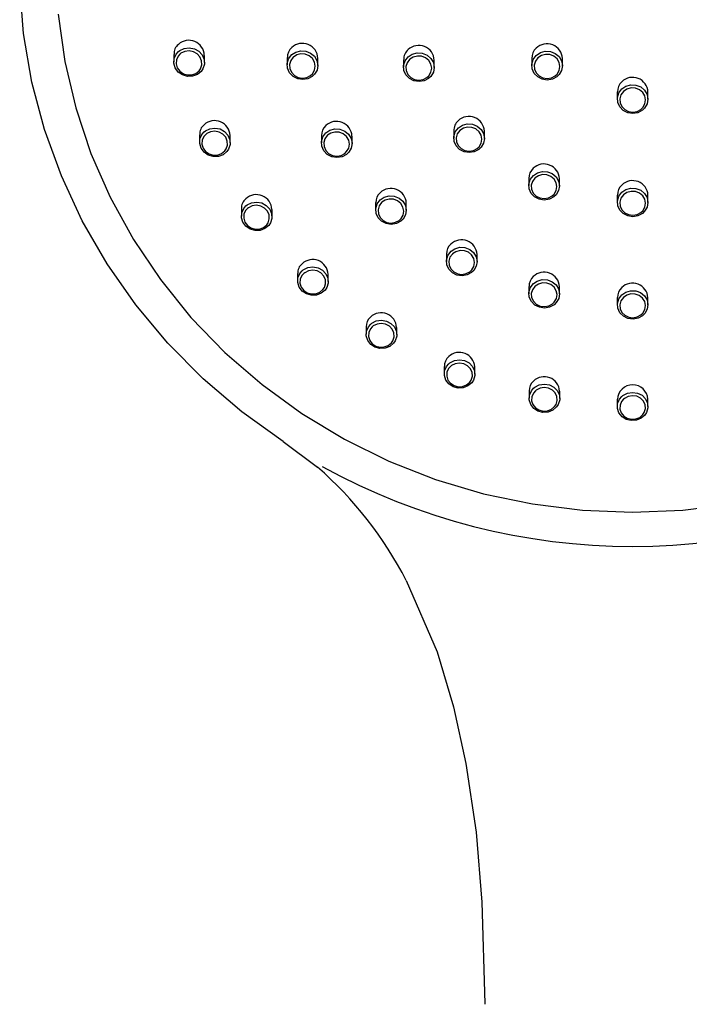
# Model space of a CAD drawing. Header units: millimetres. Extents: x 4446.15 to 4446.64, y 3573.36 to 3574.97.
# Tile 2 of 6: x 4446.2572 to 4446.3118, y 3574.2439 to 3574.3241. Entities that reach past the tile are written whole.
import ezdxf

# ---------------------------------------------------------------- set-up
doc = ezdxf.new("R2010")
doc.units = ezdxf.units.MM
doc.layers.add('SANINDUSA', color=3, linetype='Continuous')

msp = doc.modelspace()

# ---------------------------------------------------------------- linework, layer by layer
at = {"layer": 'SANINDUSA'}
for p, q in [((4446.269810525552, 3574.321301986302), (4446.269810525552, 3574.320707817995)), ((4446.272310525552, 3574.320649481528), (4446.272310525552, 3574.32123224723)), ((4446.279051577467, 3574.321047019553), (4446.279051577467, 3574.320455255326)), ((4446.281551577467, 3574.320411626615), (4446.281551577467, 3574.320994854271)), ((4446.288537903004, 3574.320867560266), (4446.288537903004, 3574.320277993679)), ((4446.291037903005, 3574.320249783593), (4446.291037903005, 3574.320833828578)), ((4446.298990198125, 3574.320988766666), (4446.298990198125, 3574.320401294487)), ((4446.301490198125, 3574.320390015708), (4446.301490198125, 3574.320975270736)), ((4446.305962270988, 3574.31825147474), (4446.305962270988, 3574.317665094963)), ((4446.308462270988, 3574.317665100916), (4446.308462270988, 3574.318251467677)), ((4446.292626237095, 3574.315078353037), (4446.292626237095, 3574.314489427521)), ((4446.295126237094, 3574.314467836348), (4446.295126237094, 3574.315052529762)), ((4446.27190807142, 3574.314761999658), (4446.27190807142, 3574.314168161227)), ((4446.274408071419, 3574.314113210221), (4446.274408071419, 3574.314696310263)), ((4446.281834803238, 3574.314691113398), (4446.281834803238, 3574.314099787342)), ((4446.284334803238, 3574.314060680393), (4446.284334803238, 3574.314644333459)), ((4446.298744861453, 3574.311206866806), (4446.298744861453, 3574.310618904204)), ((4446.301244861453, 3574.310607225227), (4446.301244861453, 3574.311192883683)), ((4446.305962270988, 3574.309842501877), (4446.305962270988, 3574.309255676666)), ((4446.308462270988, 3574.30925568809), (4446.308462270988, 3574.30984248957)), ((4446.275314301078, 3574.308733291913), (4446.275314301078, 3574.308139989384)), ((4446.277814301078, 3574.308090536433), (4446.277814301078, 3574.30867417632)), ((4446.286262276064, 3574.309231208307), (4446.286262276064, 3574.308640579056)), ((4446.288762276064, 3574.308608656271), (4446.288762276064, 3574.3091930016)), ((4446.292032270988, 3574.305039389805), (4446.292032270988, 3574.304449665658)), ((4446.294532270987, 3574.304427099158), (4446.294532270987, 3574.305012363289)), ((4446.279898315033, 3574.303447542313), (4446.279898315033, 3574.302854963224)), ((4446.282398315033, 3574.30281290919), (4446.282398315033, 3574.303397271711)), ((4446.298751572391, 3574.302401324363), (4446.298751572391, 3574.301812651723)), ((4446.301251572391, 3574.301800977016), (4446.301251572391, 3574.302387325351)), ((4446.305962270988, 3574.301496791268), (4446.305962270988, 3574.300909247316)), ((4446.308462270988, 3574.30090925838), (4446.308462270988, 3574.301496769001)), ((4446.285483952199, 3574.299107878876), (4446.285483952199, 3574.298516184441)), ((4446.287983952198, 3574.298483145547), (4446.287983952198, 3574.299068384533)), ((4446.29185655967, 3574.295881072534), (4446.29185655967, 3574.295290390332)), ((4446.294356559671, 3574.295267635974), (4446.294356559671, 3574.295853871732)), ((4446.298771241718, 3574.293891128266), (4446.298771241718, 3574.293301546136)), ((4446.301271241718, 3574.29328994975), (4446.301271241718, 3574.29387726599)), ((4446.305962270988, 3574.293214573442), (4446.305962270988, 3574.292626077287)), ((4446.308462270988, 3574.292626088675), (4446.308462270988, 3574.293214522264)), ((4446.295161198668, 3574.243946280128), (4446.295161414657, 3574.243925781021)), ((4446.295161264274, 3574.243991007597), (4446.295161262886, 3574.243946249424))]:
    msp.add_line(p, q, dxfattribs=at)
for points in [[(4446.278712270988, 3574.289781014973), (4446.275346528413, 3574.292194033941), (4446.272208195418, 3574.294867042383), (4446.269319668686, 3574.2977809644), (4446.266701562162, 3574.300915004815), (4446.264372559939, 3574.304246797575), (4446.26234928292, 3574.307752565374), (4446.260646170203, 3574.311407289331), (4446.259275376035, 3574.315184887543), (4446.258246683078, 3574.319058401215), (4446.257567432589, 3574.323000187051), (4446.257242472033, 3574.326982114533)], [(4446.260391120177, 3574.324574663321), (4446.260926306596, 3574.320730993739), (4446.261813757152, 3574.316946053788), (4446.263046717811, 3574.313248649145), (4446.264615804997, 3574.309666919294), (4446.26650907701, 3574.30622812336), (4446.268712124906, 3574.302958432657), (4446.271208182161, 3574.299882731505), (4446.273978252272, 3574.297024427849), (4446.277001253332, 3574.294405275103), (4446.280254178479, 3574.292045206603), (4446.283712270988, 3574.289962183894), (4446.287349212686, 3574.288172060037), (4446.291137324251, 3574.286688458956), (4446.295047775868, 3574.28552267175), (4446.299050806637, 3574.284683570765), (4446.303115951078, 3574.284177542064), (4446.307212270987, 3574.284008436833), (4446.311308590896, 3574.284177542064), (4446.315373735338, 3574.284683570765)], [(4446.270187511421, 3574.321540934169), (4446.270286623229, 3574.321620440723), (4446.270655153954, 3574.321800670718), (4446.271070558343, 3574.321854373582), (4446.27148545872, 3574.321774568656), (4446.271851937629, 3574.32157021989), (4446.272128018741, 3574.321265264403), (4446.272283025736, 3574.320895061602), (4446.272300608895, 3574.320501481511), (4446.272179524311, 3574.320128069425), (4446.272040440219, 3574.319925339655), (4446.271727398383, 3574.319668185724), (4446.271339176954, 3574.319525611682), (4446.270918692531, 3574.319513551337), (4446.270513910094, 3574.319633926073), (4446.27017157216, 3574.319872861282), (4446.269930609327, 3574.320202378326), (4446.269817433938, 3574.320584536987), (4446.269843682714, 3574.320976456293), (4446.270005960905, 3574.321334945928), (4446.270187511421, 3574.321540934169)], [(4446.270309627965, 3574.321337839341), (4446.270157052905, 3574.321165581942), (4446.27002057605, 3574.320864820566), (4446.269998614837, 3574.320536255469), (4446.270093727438, 3574.320214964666), (4446.270296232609, 3574.319937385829), (4446.27058393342, 3574.319735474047), (4446.270924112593, 3574.319632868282), (4446.271277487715, 3574.319641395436), (4446.271603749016, 3574.319759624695), (4446.271866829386, 3574.319974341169), (4446.271983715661, 3574.320144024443), (4446.272085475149, 3574.320457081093), (4446.272070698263, 3574.320787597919), (4446.271940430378, 3574.321099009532), (4446.271708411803, 3574.321356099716), (4446.271400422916, 3574.321529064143), (4446.271051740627, 3574.321597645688), (4446.270702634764, 3574.321554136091), (4446.270392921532, 3574.321404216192), (4446.270309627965, 3574.321337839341)], [(4446.279425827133, 3574.321288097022), (4446.279747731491, 3574.321497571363), (4446.280150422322, 3574.321603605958), (4446.280570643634, 3574.321577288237), (4446.280960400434, 3574.32142140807), (4446.281275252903, 3574.321153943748), (4446.281479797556, 3574.320805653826), (4446.281551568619, 3574.320416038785), (4446.281483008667, 3574.320028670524), (4446.281281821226, 3574.319686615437), (4446.281098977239, 3574.319513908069), (4446.280734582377, 3574.319322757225), (4446.280321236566, 3574.319257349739), (4446.279905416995, 3574.319325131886), (4446.279534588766, 3574.319518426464), (4446.279250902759, 3574.319814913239), (4446.279086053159, 3574.320180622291), (4446.279057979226, 3574.320574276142), (4446.279169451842, 3574.320951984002), (4446.279425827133, 3574.321288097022)], [(4446.279552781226, 3574.321085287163), (4446.279537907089, 3574.321071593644), (4446.279337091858, 3574.320803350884), (4446.279243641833, 3574.320487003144), (4446.279267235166, 3574.320156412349), (4446.279405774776, 3574.319848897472), (4446.279644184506, 3574.319599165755), (4446.279955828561, 3574.319435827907), (4446.280305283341, 3574.319377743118), (4446.280652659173, 3574.319431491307), (4446.280958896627, 3574.319590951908), (4446.28111255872, 3574.319735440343), (4446.281281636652, 3574.320022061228), (4446.281339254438, 3574.320347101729), (4446.281278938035, 3574.320674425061), (4446.281107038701, 3574.320967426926), (4446.280842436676, 3574.321192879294), (4446.280514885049, 3574.321324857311), (4446.280161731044, 3574.321348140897), (4446.279823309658, 3574.321260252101), (4446.279552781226, 3574.321085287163)], [(4446.288914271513, 3574.321115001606), (4446.289242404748, 3574.321328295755), (4446.289645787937, 3574.321433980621), (4446.290065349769, 3574.321407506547), (4446.29045349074, 3574.321251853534), (4446.290766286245, 3574.320984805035), (4446.290968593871, 3574.320636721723), (4446.291037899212, 3574.320246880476), (4446.290966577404, 3574.319859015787), (4446.290762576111, 3574.319516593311), (4446.290577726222, 3574.319343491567), (4446.290212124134, 3574.319152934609), (4446.289798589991, 3574.319087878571), (4446.289383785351, 3574.319155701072), (4446.289014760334, 3574.31934867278), (4446.288733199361, 3574.31964476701), (4446.288570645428, 3574.320010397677), (4446.288545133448, 3574.320404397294), (4446.288659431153, 3574.320782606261), (4446.288914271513, 3574.321115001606)], [(4446.299356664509, 3574.321231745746), (4446.299689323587, 3574.321454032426), (4446.300091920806, 3574.321564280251), (4446.300511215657, 3574.321542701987), (4446.300899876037, 3574.321391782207), (4446.301214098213, 3574.321128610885), (4446.301418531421, 3574.320782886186), (4446.301490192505, 3574.320393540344), (4446.301420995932, 3574.320004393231), (4446.301218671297, 3574.319659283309), (4446.301034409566, 3574.319483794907), (4446.300670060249, 3574.319289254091), (4446.30025719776, 3574.319219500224), (4446.299842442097, 3574.319282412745), (4446.299472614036, 3574.319470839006), (4446.299189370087, 3574.319763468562), (4446.299024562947, 3574.320127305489), (4446.298996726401, 3574.320521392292), (4446.299109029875, 3574.320901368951), (4446.299356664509, 3574.321231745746)], [(4446.289045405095, 3574.320911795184), (4446.289034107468, 3574.320901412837), (4446.288831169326, 3574.320633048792), (4446.288735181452, 3574.320315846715), (4446.288756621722, 3574.319984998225), (4446.288893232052, 3574.319677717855), (4446.289129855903, 3574.319428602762), (4446.289439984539, 3574.31926590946), (4446.289788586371, 3574.319208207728), (4446.290136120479, 3574.319262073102), (4446.290443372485, 3574.319421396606), (4446.290598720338, 3574.319566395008), (4446.290770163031, 3574.31985352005), (4446.29083010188, 3574.320179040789), (4446.29077185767, 3574.320506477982), (4446.290601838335, 3574.320799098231), (4446.290338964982, 3574.321023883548), (4446.290012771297, 3574.321155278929), (4446.289660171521, 3574.321178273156), (4446.289321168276, 3574.321090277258), (4446.289045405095, 3574.320911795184)], [(4446.299494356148, 3574.321030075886), (4446.299487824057, 3574.321023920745), (4446.299286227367, 3574.3207528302), (4446.299191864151, 3574.32043390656), (4446.299215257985, 3574.320103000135), (4446.29935376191, 3574.319797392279), (4446.299591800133, 3574.319551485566), (4446.299902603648, 3574.319393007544), (4446.300251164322, 3574.319339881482), (4446.300598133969, 3574.319398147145), (4446.300904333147, 3574.319561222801), (4446.301059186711, 3574.319708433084), (4446.301229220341, 3574.319998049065), (4446.301287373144, 3574.320324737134), (4446.301227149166, 3574.320651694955), (4446.301055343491, 3574.320942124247), (4446.300791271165, 3574.321163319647), (4446.300464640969, 3574.321290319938), (4446.300112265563, 3574.321308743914), (4446.299773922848, 3574.321216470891), (4446.299494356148, 3574.321030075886)], [(4446.306328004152, 3574.318494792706), (4446.306663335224, 3574.318719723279), (4446.307066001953, 3574.318830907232), (4446.307485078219, 3574.318810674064), (4446.307873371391, 3574.318661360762), (4446.308187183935, 3574.318399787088), (4446.308391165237, 3574.318055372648), (4446.308462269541, 3574.317666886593), (4446.308392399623, 3574.317278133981), (4446.308189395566, 3574.316933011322), (4446.308004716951, 3574.316757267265), (4446.307640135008, 3574.316562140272), (4446.307227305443, 3574.316491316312), (4446.306812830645, 3574.316552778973), (4446.306443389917, 3574.316739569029), (4446.306160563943, 3574.31703066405), (4446.305996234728, 3574.31739332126), (4446.305968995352, 3574.317786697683), (4446.306081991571, 3574.318166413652), (4446.306328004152, 3574.318494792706)], [(4446.30646913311, 3574.318291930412), (4446.306464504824, 3574.318287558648), (4446.306262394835, 3574.318016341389), (4446.306167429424, 3574.317697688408), (4446.306190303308, 3574.317367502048), (4446.306328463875, 3574.317063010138), (4446.306566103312, 3574.316818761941), (4446.30687658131, 3574.316661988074), (4446.307224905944, 3574.316610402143), (4446.307571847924, 3574.316669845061), (4446.307878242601, 3574.316833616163), (4446.308033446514, 3574.316981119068), (4446.30820405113, 3574.317270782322), (4446.308262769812, 3574.317597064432), (4446.308203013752, 3574.317923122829), (4446.30803158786, 3574.318212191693), (4446.307767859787, 3574.318431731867), (4446.307441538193, 3574.318557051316), (4446.307089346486, 3574.318574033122), (4446.306750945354, 3574.318480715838), (4446.30646913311, 3574.318291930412)], [(4446.272285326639, 3574.314997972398), (4446.272380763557, 3574.315074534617), (4446.272749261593, 3574.315255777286), (4446.273164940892, 3574.315310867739), (4446.273580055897, 3574.315232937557), (4446.273946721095, 3574.315031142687), (4446.27422333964, 3574.31472928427), (4446.274379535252, 3574.314362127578), (4446.27439880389, 3574.3139707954), (4446.274279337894, 3574.313598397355), (4446.274140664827, 3574.313395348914), (4446.273828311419, 3574.313137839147), (4446.273440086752, 3574.31299419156), (4446.273019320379, 3574.312980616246), (4446.272614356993, 3574.31309891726), (4446.272271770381, 3574.313335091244), (4446.272030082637, 3574.313661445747), (4446.271915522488, 3574.314040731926), (4446.27194003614, 3574.314430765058), (4446.272100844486, 3574.314788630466), (4446.272285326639, 3574.314997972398)], [(4446.272408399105, 3574.314791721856), (4446.272253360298, 3574.314616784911), (4446.272118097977, 3574.314316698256), (4446.272097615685, 3574.313990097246), (4446.272193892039, 3574.313671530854), (4446.272397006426, 3574.31339690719), (4446.272684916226, 3574.313197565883), (4446.273025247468, 3574.31309687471), (4446.273378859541, 3574.313106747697), (4446.273705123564, 3574.313225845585), (4446.273967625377, 3574.313440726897), (4446.274084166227, 3574.313610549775), (4446.274184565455, 3574.313922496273), (4446.27416837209, 3574.314250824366), (4446.274037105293, 3574.314559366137), (4446.27380463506, 3574.314813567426), (4446.273496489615, 3574.31498415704), (4446.273147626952, 3574.315051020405), (4446.272798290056, 3574.315006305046), (4446.272488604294, 3574.314855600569), (4446.272408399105, 3574.314791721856)], [(4446.28220924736, 3574.314929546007), (4446.282528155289, 3574.315137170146), (4446.282930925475, 3574.31524439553), (4446.283351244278, 3574.315219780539), (4446.283741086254, 3574.315066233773), (4446.284056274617, 3574.314801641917), (4446.284261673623, 3574.314456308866), (4446.284334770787, 3574.31406909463), (4446.284267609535, 3574.313683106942), (4446.284067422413, 3574.313341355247), (4446.283884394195, 3574.313168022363), (4446.283520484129, 3574.312976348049), (4446.283107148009, 3574.312909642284), (4446.282691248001, 3574.312975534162), (4446.28232029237, 3574.313166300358), (4446.282036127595, 3574.313459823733), (4446.281870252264, 3574.313822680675), (4446.281840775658, 3574.314214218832), (4446.28195093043, 3574.314590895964), (4446.28220924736, 3574.314929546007)], [(4446.282337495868, 3574.314723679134), (4446.282320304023, 3574.314707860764), (4446.282120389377, 3574.314440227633), (4446.282027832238, 3574.314124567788), (4446.282052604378, 3574.313796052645), (4446.282192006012, 3574.313491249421), (4446.282430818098, 3574.313244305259), (4446.282742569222, 3574.313083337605), (4446.283092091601, 3574.313027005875), (4446.28343945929, 3574.313081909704), (4446.283745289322, 3574.313241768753), (4446.283899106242, 3574.313386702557), (4446.284067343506, 3574.313672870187), (4446.284123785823, 3574.313996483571), (4446.284062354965, 3574.314321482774), (4446.283889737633, 3574.314611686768), (4446.283624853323, 3574.314834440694), (4446.283297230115, 3574.314964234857), (4446.282943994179, 3574.314985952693), (4446.282605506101, 3574.314897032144), (4446.282337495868, 3574.314723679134)], [(4446.293002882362, 3574.315324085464), (4446.293329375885, 3574.31553647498), (4446.293732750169, 3574.315643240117), (4446.294152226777, 3574.315618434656), (4446.294540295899, 3574.315465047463), (4446.294853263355, 3574.315200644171), (4446.295056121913, 3574.314855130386), (4446.295126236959, 3574.314467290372), (4446.295055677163, 3574.314080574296), (4446.294852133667, 3574.313738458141), (4446.294667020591, 3574.313564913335), (4446.294301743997, 3574.313373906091), (4446.293888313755, 3574.313307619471), (4446.293473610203, 3574.313373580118), (4446.293104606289, 3574.31356413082), (4446.292822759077, 3574.31385754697), (4446.292659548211, 3574.314220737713), (4446.292633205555, 3574.314612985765), (4446.292746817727, 3574.314990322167), (4446.293002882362, 3574.315324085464)], [(4446.293135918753, 3574.315118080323), (4446.293123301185, 3574.31510649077), (4446.292920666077, 3574.314838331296), (4446.292825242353, 3574.314522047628), (4446.292847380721, 3574.314192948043), (4446.292984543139, 3574.31388803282), (4446.293221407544, 3574.313641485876), (4446.293531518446, 3574.313481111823), (4446.293880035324, 3574.31342519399), (4446.294227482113, 3574.313480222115), (4446.294534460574, 3574.313639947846), (4446.294690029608, 3574.31378527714), (4446.294861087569, 3574.314071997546), (4446.294920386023, 3574.314396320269), (4446.294861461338, 3574.314721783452), (4446.294690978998, 3574.315011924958), (4446.294427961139, 3574.315234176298), (4446.294101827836, 3574.315363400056), (4446.293749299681, 3574.315384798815), (4446.293410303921, 3574.315295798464), (4446.293135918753, 3574.315118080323)], [(4446.299120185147, 3574.311451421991), (4446.29944733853, 3574.311665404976), (4446.299850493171, 3574.311773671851), (4446.300269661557, 3574.311750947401), (4446.30065757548, 3574.311600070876), (4446.300970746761, 3574.311338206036), (4446.301174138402, 3574.310994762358), (4446.301244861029, 3574.310608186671), (4446.301174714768, 3574.310221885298), (4446.300971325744, 3574.309879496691), (4446.300785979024, 3574.309705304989), (4446.300421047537, 3574.309513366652), (4446.300007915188, 3574.309445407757), (4446.299593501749, 3574.309509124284), (4446.299224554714, 3574.309697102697), (4446.298942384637, 3574.309988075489), (4446.29877858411, 3574.310349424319), (4446.298751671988, 3574.310740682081), (4446.298864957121, 3574.31111784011), (4446.299120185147, 3574.311451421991)], [(4446.299256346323, 3574.311243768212), (4446.299244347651, 3574.311232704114), (4446.299041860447, 3574.310964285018), (4446.298946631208, 3574.310647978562), (4446.298969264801, 3574.31032005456), (4446.299106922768, 3574.31001695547), (4446.299344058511, 3574.309772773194), (4446.299654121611, 3574.309614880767), (4446.300002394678, 3574.309561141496), (4446.300349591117, 3574.309617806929), (4446.300656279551, 3574.309778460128), (4446.300812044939, 3574.309924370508), (4446.300982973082, 3574.31021129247), (4446.301041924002, 3574.310535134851), (4446.300982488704, 3574.310859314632), (4446.300811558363, 3574.31114743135), (4446.300548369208, 3574.31136723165), (4446.300222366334, 3574.311494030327), (4446.299870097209, 3574.311513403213), (4446.299531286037, 3574.31142293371), (4446.299256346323, 3574.311243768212)], [(4446.306334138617, 3574.310085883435), (4446.306664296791, 3574.310304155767), (4446.307067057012, 3574.310414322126), (4446.307485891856, 3574.310393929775), (4446.307873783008, 3574.310245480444), (4446.308187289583, 3574.309985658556), (4446.308391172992, 3574.309643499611), (4446.308462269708, 3574.309257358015), (4446.308392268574, 3574.308870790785), (4446.308188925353, 3574.308527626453), (4446.308003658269, 3574.308352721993), (4446.307639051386, 3574.308159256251), (4446.307226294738, 3574.308089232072), (4446.30681213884, 3574.308150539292), (4446.306443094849, 3574.3083361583), (4446.306160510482, 3574.308625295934), (4446.305996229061, 3574.308985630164), (4446.305969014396, 3574.309376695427), (4446.306082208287, 3574.309754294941), (4446.306334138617, 3574.310085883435)], [(4446.306474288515, 3574.309878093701), (4446.306465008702, 3574.309869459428), (4446.306262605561, 3574.309600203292), (4446.306167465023, 3574.309283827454), (4446.306190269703, 3574.308955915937), (4446.306328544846, 3574.308653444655), (4446.306565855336, 3574.308411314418), (4446.306875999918, 3574.308255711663), (4446.307224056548, 3574.308204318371), (4446.307570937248, 3574.308263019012), (4446.307877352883, 3574.308425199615), (4446.308033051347, 3574.308571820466), (4446.308203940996, 3574.308859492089), (4446.308262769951, 3574.309183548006), (4446.30820302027, 3574.309507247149), (4446.308031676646, 3574.309794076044), (4446.307768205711, 3574.31001188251), (4446.307442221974, 3574.310136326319), (4446.307090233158, 3574.310153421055), (4446.306751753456, 3574.310061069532), (4446.306474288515, 3574.309878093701)], [(4446.286636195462, 3574.309467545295), (4446.286953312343, 3574.309674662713), (4446.287355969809, 3574.309783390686), (4446.287776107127, 3574.309760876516), (4446.288165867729, 3574.309610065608), (4446.288481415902, 3574.309348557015), (4446.288687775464, 3574.309006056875), (4446.288762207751, 3574.308620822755), (4446.288696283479, 3574.308235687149), (4446.288496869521, 3574.307893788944), (4446.288313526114, 3574.307719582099), (4446.287950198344, 3574.307527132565), (4446.287537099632, 3574.307458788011), (4446.287121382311, 3574.307522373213), (4446.286750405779, 3574.30771024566), (4446.286465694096, 3574.308000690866), (4446.286298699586, 3574.308360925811), (4446.286267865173, 3574.308750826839), (4446.286376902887, 3574.309126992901), (4446.286636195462, 3574.309467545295)], [(4446.286766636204, 3574.309259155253), (4446.286748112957, 3574.309242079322), (4446.286548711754, 3574.308974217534), (4446.286457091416, 3574.308659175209), (4446.286483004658, 3574.308332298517), (4446.286623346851, 3574.308030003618), (4446.286862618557, 3574.307785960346), (4446.287174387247, 3574.307627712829), (4446.287523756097, 3574.307573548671), (4446.287870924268, 3574.307629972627), (4446.288176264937, 3574.307790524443), (4446.288330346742, 3574.307936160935), (4446.288497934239, 3574.308222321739), (4446.288553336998, 3574.308545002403), (4446.288490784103, 3574.308868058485), (4446.28831735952, 3574.309155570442), (4446.288052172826, 3574.309375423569), (4446.287724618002, 3574.309502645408), (4446.287371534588, 3574.309522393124), (4446.28703314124, 3574.309432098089), (4446.286766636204, 3574.309259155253)], [(4446.275691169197, 3574.308966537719), (4446.275783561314, 3574.309040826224), (4446.276151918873, 3574.309223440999), (4446.276567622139, 3574.309280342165), (4446.276982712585, 3574.309204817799), (4446.27734952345, 3574.309006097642), (4446.277626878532, 3574.308707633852), (4446.277784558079, 3574.308343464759), (4446.277805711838, 3574.307954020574), (4446.277687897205, 3574.30758216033), (4446.277549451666, 3574.30737832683), (4446.277237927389, 3574.307120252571), (4446.276849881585, 3574.306975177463), (4446.276429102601, 3574.306959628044), (4446.276024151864, 3574.307075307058), (4446.275681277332, 3574.307308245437), (4446.275438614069, 3574.307631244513), (4446.275322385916, 3574.308007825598), (4446.27534501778, 3574.308396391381), (4446.275504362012, 3574.308754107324), (4446.275691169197, 3574.308966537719)], [(4446.275815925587, 3574.308757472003), (4446.275658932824, 3574.30858004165), (4446.275524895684, 3574.308280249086), (4446.275506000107, 3574.307955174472), (4446.275603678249, 3574.307639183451), (4446.275807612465, 3574.30736768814), (4446.276095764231, 3574.307171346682), (4446.276436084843, 3574.30707307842), (4446.276789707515, 3574.307084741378), (4446.277115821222, 3574.307205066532), (4446.277377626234, 3574.307420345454), (4446.277493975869, 3574.307590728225), (4446.27759298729, 3574.307902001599), (4446.277575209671, 3574.308228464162), (4446.277442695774, 3574.308534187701), (4446.277209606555, 3574.308785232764), (4446.276901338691, 3574.308952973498), (4446.276552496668, 3574.309017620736), (4446.27620313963, 3574.308971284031), (4446.275893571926, 3574.308819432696), (4446.275815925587, 3574.308757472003)], [(4446.292405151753, 3574.305274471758), (4446.292722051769, 3574.305482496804), (4446.293124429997, 3574.305592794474), (4446.293544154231, 3574.305572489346), (4446.293933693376, 3574.30542444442), (4446.294249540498, 3574.305165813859), (4446.294456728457, 3574.304825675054), (4446.294532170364, 3574.304441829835), (4446.294467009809, 3574.304057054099), (4446.294267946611, 3574.30371474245), (4446.294084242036, 3574.303539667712), (4446.293721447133, 3574.303346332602), (4446.293308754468, 3574.303276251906), (4446.292893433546, 3574.303337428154), (4446.292522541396, 3574.30352243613), (4446.292237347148, 3574.303810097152), (4446.292069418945, 3574.304168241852), (4446.292037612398, 3574.304557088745), (4446.292146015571, 3574.304933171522), (4446.292405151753, 3574.305274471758)], [(4446.292538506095, 3574.305064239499), (4446.292519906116, 3574.305047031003), (4446.292320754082, 3574.304778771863), (4446.292229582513, 3574.304463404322), (4446.292256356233, 3574.304138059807), (4446.2923974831, 3574.303837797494), (4446.292637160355, 3574.303596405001), (4446.292948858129, 3574.303440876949), (4446.293297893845, 3574.303389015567), (4446.293644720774, 3574.303447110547), (4446.293949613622, 3574.303608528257), (4446.294103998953, 3574.30375491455), (4446.294271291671, 3574.304041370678), (4446.294326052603, 3574.304363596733), (4446.294262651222, 3574.304685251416), (4446.294088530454, 3574.304970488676), (4446.293823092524, 3574.305187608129), (4446.293495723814, 3574.305312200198), (4446.293142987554, 3574.305329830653), (4446.292804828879, 3574.305238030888), (4446.292538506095, 3574.305064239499)], [(4446.280274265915, 3574.303678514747), (4446.280364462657, 3574.303751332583), (4446.280732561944, 3574.303935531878), (4446.28114802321, 3574.303994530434), (4446.281562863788, 3574.303921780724), (4446.281929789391, 3574.303726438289), (4446.282208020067, 3574.303431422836), (4446.28236732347, 3574.303069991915), (4446.282390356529, 3574.302682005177), (4446.28227405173, 3574.302310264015), (4446.28213565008, 3574.302105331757), (4446.281825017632, 3574.301846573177), (4446.281437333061, 3574.301699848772), (4446.281016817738, 3574.301682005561), (4446.280612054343, 3574.301794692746), (4446.28026885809, 3574.302024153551), (4446.280025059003, 3574.30234384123), (4446.279907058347, 3574.3027180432), (4446.279927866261, 3574.30310558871), (4446.280085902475, 3574.303463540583), (4446.280274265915, 3574.303678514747)], [(4446.280401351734, 3574.303467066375), (4446.280243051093, 3574.303287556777), (4446.280110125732, 3574.302987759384), (4446.280092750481, 3574.302663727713), (4446.280191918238, 3574.302350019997), (4446.280396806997, 3574.302081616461), (4446.28068522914, 3574.301888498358), (4446.28102539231, 3574.301793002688), (4446.2813787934, 3574.301806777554), (4446.281704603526, 3574.301928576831), (4446.281965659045, 3574.302144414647), (4446.282081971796, 3574.302315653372), (4446.282179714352, 3574.302626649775), (4446.282160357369, 3574.302951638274), (4446.282026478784, 3574.303254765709), (4446.281792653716, 3574.303502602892), (4446.281484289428, 3574.303667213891), (4446.281135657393, 3574.303729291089), (4446.280786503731, 3574.303681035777), (4446.280477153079, 3574.303527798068), (4446.280401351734, 3574.303467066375)], [(4446.299123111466, 3574.302636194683), (4446.299441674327, 3574.302846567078), (4446.299843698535, 3574.302958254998), (4446.30026288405, 3574.302939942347), (4446.300652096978, 3574.302794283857), (4446.300968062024, 3574.30253791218), (4446.301175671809, 3574.302199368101), (4446.30125146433, 3574.301816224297), (4446.30118631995, 3574.301431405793), (4446.300987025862, 3574.301088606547), (4446.300802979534, 3574.300912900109), (4446.300440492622, 3574.30071870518), (4446.300028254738, 3574.300647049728), (4446.29961344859, 3574.300706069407), (4446.299242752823, 3574.300888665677), (4446.29895731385, 3574.301174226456), (4446.298788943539, 3574.301531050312), (4446.2987568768, 3574.301919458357), (4446.298865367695, 3574.302295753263), (4446.299123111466, 3574.302636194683)], [(4446.299259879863, 3574.302424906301), (4446.299242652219, 3574.302408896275), (4446.299043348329, 3574.302140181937), (4446.298952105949, 3574.3018251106), (4446.298979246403, 3574.301499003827), (4446.299120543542, 3574.301200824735), (4446.299360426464, 3574.300961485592), (4446.299671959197, 3574.300808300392), (4446.300020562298, 3574.300758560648), (4446.300367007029, 3574.300818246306), (4446.30067164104, 3574.300980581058), (4446.300826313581, 3574.301127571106), (4446.300993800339, 3574.301414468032), (4446.301048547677, 3574.301736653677), (4446.30098485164, 3574.302057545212), (4446.300810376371, 3574.302341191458), (4446.300544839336, 3574.302556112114), (4446.300217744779, 3574.30267838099), (4446.299865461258, 3574.302694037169), (4446.299527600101, 3574.302600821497), (4446.299259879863, 3574.302424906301)], [(4446.306328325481, 3574.301728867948), (4446.306649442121, 3574.301944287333), (4446.307050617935, 3574.302058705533), (4446.307469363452, 3574.302043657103), (4446.307858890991, 3574.30190129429), (4446.308175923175, 3574.30164757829), (4446.308384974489, 3574.301310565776), (4446.308462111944, 3574.300927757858), (4446.308397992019, 3574.300542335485), (4446.308199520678, 3574.300198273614), (4446.308016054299, 3574.300021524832), (4446.307654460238, 3574.299825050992), (4446.307242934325, 3574.299750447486), (4446.30682835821, 3574.299806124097), (4446.306457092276, 3574.299985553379), (4446.306170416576, 3574.300268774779), (4446.306000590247, 3574.300624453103), (4446.305967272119, 3574.301012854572), (4446.306074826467, 3574.301389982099), (4446.306328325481, 3574.301728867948)], [(4446.306469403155, 3574.301517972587), (4446.306455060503, 3574.301504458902), (4446.306256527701, 3574.301234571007), (4446.306256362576, 3574.301234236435), (4446.306165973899, 3574.300918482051), (4446.306193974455, 3574.300593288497), (4446.306336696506, 3574.300295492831), (4446.306577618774, 3574.300058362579), (4446.306889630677, 3574.299908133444), (4446.307238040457, 3574.299861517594), (4446.307583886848, 3574.299923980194), (4446.307887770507, 3574.300088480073), (4446.308041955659, 3574.300236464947), (4446.30820875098, 3574.300524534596), (4446.308262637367, 3574.300847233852), (4446.308197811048, 3574.301167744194), (4446.308022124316, 3574.301449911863), (4446.307755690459, 3574.301662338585), (4446.307428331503, 3574.301781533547), (4446.307076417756, 3574.301794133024), (4446.30673926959, 3574.301698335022), (4446.306469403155, 3574.301517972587)], [(4446.285858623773, 3574.299337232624), (4446.28594769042, 3574.299409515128), (4446.286315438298, 3574.299595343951), (4446.286730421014, 3574.299656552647), (4446.287144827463, 3574.29958672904), (4446.287511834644, 3574.299394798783), (4446.287790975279, 3574.299103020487), (4446.287951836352, 3574.298743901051), (4446.287976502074, 3574.298356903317), (4446.287861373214, 3574.297984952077), (4446.287722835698, 3574.297778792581), (4446.287413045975, 3574.297519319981), (4446.287025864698, 3574.297370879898), (4446.28660585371, 3574.297350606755), (4446.286201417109, 3574.297460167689), (4446.285857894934, 3574.297686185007), (4446.285612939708, 3574.298002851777), (4446.285493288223, 3574.298375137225), (4446.285512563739, 3574.298762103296), (4446.285669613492, 3574.299120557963), (4446.285858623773, 3574.299337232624)], [(4446.285988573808, 3574.299123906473), (4446.285829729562, 3574.298942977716), (4446.285697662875, 3574.29864297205), (4446.285681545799, 3574.29831949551), (4446.285782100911, 3574.298007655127), (4446.285987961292, 3574.297742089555), (4446.286276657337, 3574.297552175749), (4446.286616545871, 3574.297459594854), (4446.286969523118, 3574.297475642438), (4446.287294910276, 3574.297599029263), (4446.287555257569, 3574.297815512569), (4446.2876716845, 3574.297987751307), (4446.2877684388, 3574.298298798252), (4446.287747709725, 3574.298622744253), (4446.287612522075, 3574.298923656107), (4446.287377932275, 3574.299168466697), (4446.287069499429, 3574.299329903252), (4446.286721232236, 3574.299389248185), (4446.286372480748, 3574.299338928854), (4446.28606342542, 3574.299184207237), (4446.285988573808, 3574.299123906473)], [(4446.292229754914, 3574.296109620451), (4446.29231894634, 3574.296182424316), (4446.292686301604, 3574.296369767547), (4446.293100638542, 3574.296433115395), (4446.293514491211, 3574.296366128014), (4446.293881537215, 3574.29617735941), (4446.29416149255, 3574.295888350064), (4446.294323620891, 3574.295530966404), (4446.294349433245, 3574.295144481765), (4446.294234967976, 3574.294772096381), (4446.294096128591, 3574.294564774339), (4446.293787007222, 3574.294304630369), (4446.293400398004, 3574.294154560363), (4446.292981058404, 3574.294131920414), (4446.292577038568, 3574.294238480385), (4446.292233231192, 3574.294461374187), (4446.291987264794, 3574.294775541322), (4446.291866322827, 3574.295146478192), (4446.291884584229, 3574.29553327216), (4446.292041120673, 3574.295892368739), (4446.292229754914, 3574.296109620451)], [(4446.292362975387, 3574.295894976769), (4446.292204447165, 3574.295713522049), (4446.292072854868, 3574.295413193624), (4446.292057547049, 3574.295089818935), (4446.292159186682, 3574.294779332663), (4446.292365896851, 3574.294516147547), (4446.292654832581, 3574.29432916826), (4446.292994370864, 3574.294239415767), (4446.293346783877, 3574.294257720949), (4446.293671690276, 3574.294382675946), (4446.293931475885, 3574.294599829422), (4446.294048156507, 3574.294773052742), (4446.294144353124, 3574.295084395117), (4446.294122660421, 3574.295407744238), (4446.293986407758, 3574.29570695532), (4446.293751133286, 3574.295949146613), (4446.293442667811, 3574.296107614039), (4446.293094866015, 3574.296164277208), (4446.292746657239, 3574.296111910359), (4446.292437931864, 3574.295955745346), (4446.292362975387, 3574.295894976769)], [(4446.299142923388, 3574.294119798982), (4446.299233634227, 3574.294194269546), (4446.299600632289, 3574.294382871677), (4446.300014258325, 3574.294448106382), (4446.300427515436, 3574.294383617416), (4446.300794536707, 3574.294197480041), (4446.30107506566, 3574.293910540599), (4446.301237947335, 3574.293554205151), (4446.301264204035, 3574.293167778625), (4446.301149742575, 3574.292794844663), (4446.301010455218, 3574.292586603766), (4446.300701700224, 3574.292325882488), (4446.3003156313, 3574.292174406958), (4446.299897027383, 3574.292149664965), (4446.299493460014, 3574.292253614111), (4446.299149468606, 3574.292473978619), (4446.298902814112, 3574.292786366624), (4446.298781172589, 3574.293156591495), (4446.298799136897, 3574.293543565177), (4446.298955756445, 3574.293903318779), (4446.299142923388, 3574.294119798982)], [(4446.299279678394, 3574.293904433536), (4446.29912238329, 3574.293723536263), (4446.298990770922, 3574.293422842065), (4446.298975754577, 3574.293098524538), (4446.299077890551, 3574.292789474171), (4446.299285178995, 3574.292528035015), (4446.299574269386, 3574.292343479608), (4446.299913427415, 3574.292256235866), (4446.30026522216, 3574.292276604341), (4446.300589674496, 3574.292402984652), (4446.300849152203, 3574.292620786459), (4446.300966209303, 3574.292794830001), (4446.301062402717, 3574.293106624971), (4446.301040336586, 3574.293429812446), (4446.300903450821, 3574.293727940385), (4446.30066769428, 3574.293968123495), (4446.300359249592, 3574.294124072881), (4446.300011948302, 3574.294178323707), (4446.299664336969, 3574.294124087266), (4446.299355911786, 3574.293966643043), (4446.299279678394, 3574.293904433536)], [(4446.306323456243, 3574.293435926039), (4446.306416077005, 3574.293513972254), (4446.306780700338, 3574.293707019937), (4446.30719292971, 3574.293777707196), (4446.307606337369, 3574.293719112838), (4446.307975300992, 3574.29353836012), (4446.308259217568, 3574.293255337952), (4446.308426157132, 3574.292900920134), (4446.308456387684, 3574.292514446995), (4446.308345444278, 3574.292139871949), (4446.308207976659, 3574.291929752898), (4446.307902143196, 3574.29166558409), (4446.307518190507, 3574.291509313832), (4446.307100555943, 3574.291478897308), (4446.306696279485, 3574.291576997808), (4446.306349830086, 3574.29179234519), (4446.306099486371, 3574.292101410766), (4446.305973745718, 3574.2924703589), (4446.305987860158, 3574.292857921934), (4446.306141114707, 3574.293219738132), (4446.306323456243, 3574.293435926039)], [(4446.306465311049, 3574.293221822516), (4446.306312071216, 3574.293041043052), (4446.306183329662, 3574.292738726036), (4446.306171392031, 3574.29241455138), (4446.306277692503, 3574.29210479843), (4446.306487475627, 3574.291847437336), (4446.306778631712, 3574.291667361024), (4446.307118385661, 3574.291585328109), (4446.307469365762, 3574.291610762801), (4446.307792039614, 3574.291741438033), (4446.308049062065, 3574.291962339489), (4446.308164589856, 3574.292138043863), (4446.308257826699, 3574.29245126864), (4446.308232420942, 3574.292774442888), (4446.308092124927, 3574.293070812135), (4446.307853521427, 3574.293307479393), (4446.307543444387, 3574.293458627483), (4446.307196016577, 3574.293507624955), (4446.306849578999, 3574.29344851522), (4446.306543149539, 3574.293287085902), (4446.306465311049, 3574.293221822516)], [(4446.278712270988, 3574.289781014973), (4446.278712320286, 3574.289780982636), (4446.281529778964, 3574.28768056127)], [(4446.28875932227, 3574.278455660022), (4446.291276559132, 3574.272633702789), (4446.29261965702, 3574.268166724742), (4446.293624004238, 3574.263546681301), (4446.294445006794, 3574.257949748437), (4446.294931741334, 3574.25224473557), (4446.295161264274, 3574.243991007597)]]:
    msp.add_lwpolyline(points, dxfattribs=at)
for centre, radius, start, end in [((4446.27077300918, 3574.321383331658), 0.000950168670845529, 128.7364341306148, 184.8610173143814), ((4446.271032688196, 3574.321195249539), 0.001262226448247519, 1.714069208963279, 132.591716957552), ((4446.280281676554, 3574.32094003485), 0.001269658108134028, 2.464747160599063, 132.9339574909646), ((4446.300232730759, 3574.320914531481), 0.001258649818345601, 2.763973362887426, 134.3585019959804), ((4446.28009193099, 3574.321095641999), 0.00102701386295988, 131.0966533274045, 182.7676125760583), ((4446.289589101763, 3574.320913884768), 0.001038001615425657, 131.0456228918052, 182.6128820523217), ((4446.289774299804, 3574.320778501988), 0.001262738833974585, 2.497065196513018, 133.350052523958), ((4446.300042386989, 3574.321038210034), 0.00103833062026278, 131.6192547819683, 182.780443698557), ((4446.307017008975, 3574.318299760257), 0.001040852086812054, 131.6241451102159, 182.7102360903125), ((4446.307209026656, 3574.318187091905), 0.001254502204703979, 2.938618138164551, 134.7632874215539), ((4446.273130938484, 3574.314652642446), 0.001261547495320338, 2.017000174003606, 132.7191402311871), ((4446.283066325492, 3574.314582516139), 0.001268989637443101, 2.785243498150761, 133.1123514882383), ((4446.29367206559, 3574.315124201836), 0.00103248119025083, 130.9470507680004, 182.5999356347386), ((4446.29386493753, 3574.31499077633), 0.001261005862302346, 2.794570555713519, 133.5940937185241), ((4446.272862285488, 3574.314842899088), 0.0009419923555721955, 128.5609018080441, 184.8743438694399), ((4446.282867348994, 3574.314739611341), 0.001019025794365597, 130.9813396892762, 182.7813288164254), ((4446.299788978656, 3574.311252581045), 0.001030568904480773, 130.9770528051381, 182.5965804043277), ((4446.299987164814, 3574.311125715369), 0.00125806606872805, 3.050548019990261, 134.0039577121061), ((4446.307208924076, 3574.309772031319), 0.001254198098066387, 3.212475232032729, 134.5120636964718), ((4446.28749628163, 3574.309124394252), 0.001267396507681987, 3.099835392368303, 133.4010236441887), ((4446.307009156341, 3574.309888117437), 0.001033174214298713, 131.1232934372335, 182.5840127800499), ((4446.276261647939, 3574.308813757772), 0.0009352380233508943, 128.4474328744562, 184.8811425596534), ((4446.27653870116, 3574.30862392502), 0.001260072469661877, 2.317649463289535, 132.9511180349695), ((4446.287289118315, 3574.309279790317), 0.001013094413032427, 130.9262822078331, 182.801182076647), ((4446.29326966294, 3574.304938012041), 0.001264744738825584, 3.370594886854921, 133.7814141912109), ((4446.293056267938, 3574.305088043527), 0.001010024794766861, 130.9291451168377, 182.8126509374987), ((4446.281125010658, 3574.303340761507), 0.001257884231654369, 2.605753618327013, 133.2711714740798), ((4446.280840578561, 3574.303527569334), 0.0009302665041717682, 128.3964083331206, 184.8785281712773), ((4446.299776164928, 3574.302449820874), 0.001010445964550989, 130.9850573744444, 182.8018623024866), ((4446.299993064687, 3574.30230970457), 0.00126052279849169, 3.533171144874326, 134.2520810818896), ((4446.306991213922, 3574.301544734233), 0.001014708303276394, 131.086535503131, 182.7588255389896), ((4446.307208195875, 3574.301416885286), 0.001256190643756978, 3.649156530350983, 134.7159786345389), ((4446.286423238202, 3574.29918745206), 0.0009273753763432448, 128.4039246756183, 184.8644219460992), ((4446.286713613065, 3574.299006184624), 0.00125508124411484, 2.870543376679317, 133.6588386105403), ((4446.292795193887, 3574.295960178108), 0.0009267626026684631, 128.4628884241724, 184.8379986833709), ((4446.293089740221, 3574.295786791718), 0.00125177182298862, 3.10114240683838, 134.0920537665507), ((4446.300008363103, 3574.293806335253), 0.001248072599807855, 3.28725624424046, 134.5482623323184), ((4446.299711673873, 3574.293969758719), 0.0009285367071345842, 128.5645733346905, 184.7993296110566), ((4446.307212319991, 3574.293157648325), 0.001235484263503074, 2.677543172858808, 177.3980558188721), ((4446.260908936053, 3574.264074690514), 0.03134415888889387, 27.31025503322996, 48.86125234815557), ((4446.307212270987, 3574.33366670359), 0.05243821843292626, 241.1427203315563, 298.8572796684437)]:
    msp.add_arc(centre, radius, start, end, dxfattribs=at)

doc.saveas('drawing.dxf')
